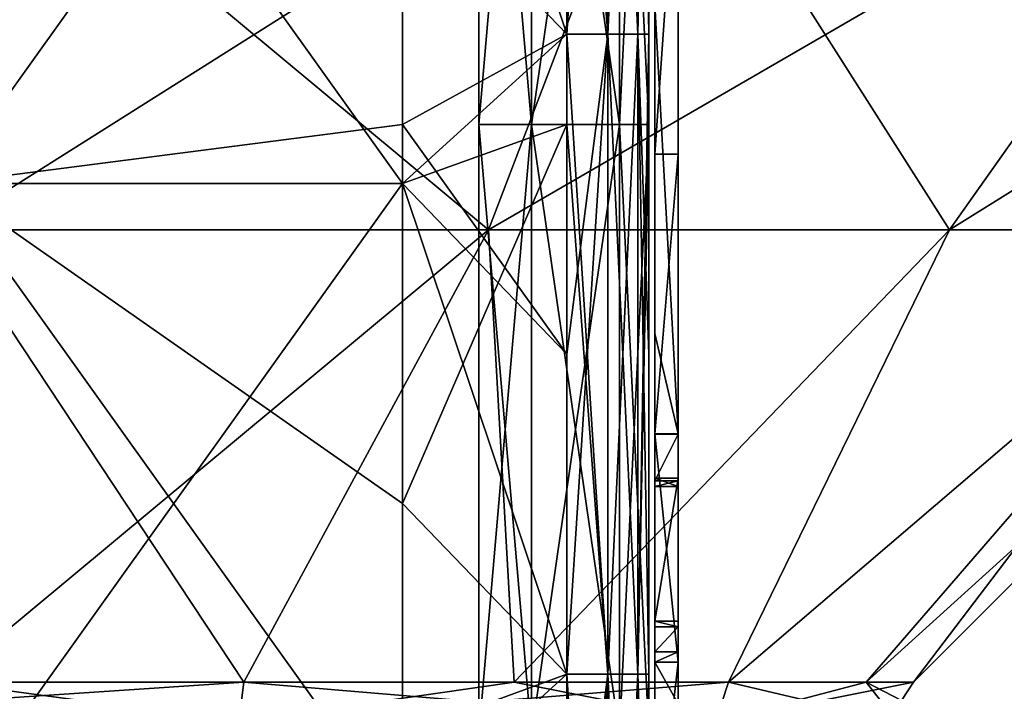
# Model space of a CAD drawing. Extents: x -226 to 210, y 0 to 1475.
# Tile 22 of 102: x 6 to 90, y 108 to 165. Entities that reach past the tile are written whole.
import ezdxf

# ---------------------------------------------------------------- set-up
doc = ezdxf.new("R2010")
doc.units = 0
doc.header["$LTSCALE"] = 60.382224
for name, color, linetype in [('19', 7, 'CONTINUOUS'), ('20', 7, 'CONTINUOUS'), ('21', 7, 'CONTINUOUS'), ('22', 7, 'CONTINUOUS'), ('23', 7, 'CONTINUOUS'), ('24', 7, 'CONTINUOUS'), ('25', 7, 'CONTINUOUS'), ('26', 7, 'CONTINUOUS'), ('27', 7, 'CONTINUOUS'), ('28', 7, 'CONTINUOUS'), ('29', 7, 'CONTINUOUS'), ('30', 7, 'CONTINUOUS'), ('31', 7, 'CONTINUOUS'), ('32', 7, 'CONTINUOUS'), ('33', 7, 'CONTINUOUS'), ('34', 7, 'CONTINUOUS'), ('35', 7, 'CONTINUOUS'), ('36', 7, 'CONTINUOUS'), ('38', 7, 'CONTINUOUS'), ('443', 7, 'CONTINUOUS'), ('446', 7, 'CONTINUOUS'), ('451', 7, 'CONTINUOUS'), ('452', 7, 'CONTINUOUS'), ('453', 7, 'CONTINUOUS'), ('457', 7, 'CONTINUOUS'), ('458', 7, 'CONTINUOUS'), ('466', 7, 'CONTINUOUS'), ('467', 7, 'CONTINUOUS'), ('468', 7, 'CONTINUOUS'), ('469', 7, 'CONTINUOUS'), ('888', 7, 'CONTINUOUS'), ('889', 7, 'CONTINUOUS'), ('890', 7, 'CONTINUOUS'), ('891', 7, 'CONTINUOUS')]:
    doc.layers.add(name, color=color, linetype=linetype)

msp = doc.modelspace()

# ---------------------------------------------------------------- linework, layer by layer
at = {"layer": '19', "color": 7, "linetype": 'CONTINUOUS'}
for points in [[(53, 207.692, -260), (39, 178.024, -260), (53, 163.485, -260), (53, 207.692, -260)], [(39, 178.024, -260), (39, 150.767, -260), (53, 163.485, -260), (39, 178.024, -260)], [(53, 163.485, -260), (39, 150.767, -260), (53, 155.769, -260), (53, 163.485, -260)], [(39, 150.767, -260), (39, 123.511, -260), (53, 155.769, -260), (39, 150.767, -260)], [(53, 155.769, -260), (39, 123.511, -260), (53, 108.972, -260), (53, 155.769, -260)], [(39, 123.511, -260), (39, 96.254, -260), (53, 108.972, -260), (39, 123.511, -260)], [(53, 108.972, -260), (39, 96.254, -260), (53, 103.846, -260), (53, 108.972, -260)]]:
    msp.add_3dface(points, dxfattribs=at)
at = {"layer": '20', "color": 7, "linetype": 'CONTINUOUS'}
for points in [[(39, 178.024, -260), (0, 205.28, -262.5), (39, 150.767, -260), (39, 178.024, -260)], [(39, 150.767, -260), (0, 205.28, -262.5), (0, 150.767, -262.5), (39, 150.767, -260)], [(39, 150.767, -260), (0, 150.767, -262.5), (39, 123.511, -260), (39, 150.767, -260)], [(39, 123.511, -260), (0, 150.767, -262.5), (39, 96.254, -260), (39, 123.511, -260)], [(39, 96.254, -260), (0, 150.767, -262.5), (0, 96.254, -262.5), (39, 96.254, -260)]]:
    msp.add_3dface(points, dxfattribs=at)
at = {"layer": '21', "color": 7, "linetype": 'CONTINUOUS'}
for points in [[(53, 217.998, -260), (53, 207.692, -260), (56.5, 163.485, -260.938), (53, 217.998, -260)], [(56.5, 217.998, -260.938), (53, 217.998, -260), (56.5, 163.485, -260.938), (56.5, 217.998, -260.938)], [(59.062, 217.998, -263.5), (56.5, 217.998, -260.938), (59.062, 163.485, -263.5), (59.062, 217.998, -263.5)], [(59.062, 163.485, -263.5), (56.5, 217.998, -260.938), (56.5, 163.485, -260.938), (59.062, 163.485, -263.5)], [(60, 190.741, -267), (59.062, 217.998, -263.5), (60, 163.485, -267), (60, 190.741, -267)], [(60, 163.485, -267), (59.062, 217.998, -263.5), (59.062, 163.485, -263.5), (60, 163.485, -267)], [(53, 207.692, -260), (53, 163.485, -260), (56.5, 163.485, -260.938), (53, 207.692, -260)], [(53, 163.485, -260), (53, 155.769, -260), (56.5, 108.972, -260.938), (53, 163.485, -260)], [(56.5, 163.485, -260.938), (53, 163.485, -260), (56.5, 108.972, -260.938), (56.5, 163.485, -260.938)], [(59.062, 163.485, -263.5), (56.5, 163.485, -260.938), (59.062, 108.972, -263.5), (59.062, 163.485, -263.5)], [(59.062, 108.972, -263.5), (56.5, 163.485, -260.938), (56.5, 108.972, -260.938), (59.062, 108.972, -263.5)], [(60, 163.485, -267), (59.062, 163.485, -263.5), (60, 136.228, -267), (60, 163.485, -267)], [(60, 136.228, -267), (59.062, 163.485, -263.5), (60, 108.972, -267), (60, 136.228, -267)], [(60, 108.972, -267), (59.062, 163.485, -263.5), (59.062, 108.972, -263.5), (60, 108.972, -267)], [(53, 155.769, -260), (53, 108.972, -260), (56.5, 108.972, -260.938), (53, 155.769, -260)], [(53, 108.972, -260), (53, 103.846, -260), (56.5, 54.459, -260.938), (53, 108.972, -260)], [(56.5, 108.972, -260.938), (53, 108.972, -260), (56.5, 54.459, -260.938), (56.5, 108.972, -260.938)], [(59.062, 108.972, -263.5), (56.5, 108.972, -260.938), (59.062, 54.459, -263.5), (59.062, 108.972, -263.5)], [(59.062, 54.459, -263.5), (56.5, 108.972, -260.938), (56.5, 54.459, -260.938), (59.062, 54.459, -263.5)], [(60, 108.972, -267), (59.062, 108.972, -263.5), (60, 81.715, -267), (60, 108.972, -267)], [(60, 81.715, -267), (59.062, 108.972, -263.5), (60, 54.459, -267), (60, 81.715, -267)], [(60, 54.459, -267), (59.062, 108.972, -263.5), (59.062, 54.459, -263.5), (60, 54.459, -267)]]:
    msp.add_3dface(points, dxfattribs=at)
at = {"layer": '22', "color": 7, "linetype": 'CONTINUOUS'}
for points in [[(60, 190.741, -267), (60, 163.485, -267), (60, 207.692, -292.5), (60, 190.741, -267)], [(60, 207.692, -292.5), (60, 163.485, -267), (60, 155.769, -292.5), (60, 207.692, -292.5)], [(60, 163.485, -267), (60, 136.228, -267), (60, 155.769, -292.5), (60, 163.485, -267)], [(60, 136.228, -267), (60, 108.972, -267), (60, 155.769, -292.5), (60, 136.228, -267)], [(60, 155.769, -292.5), (60, 108.972, -267), (60, 103.846, -292.5), (60, 155.769, -292.5)], [(60, 108.972, -267), (60, 81.715, -267), (60, 103.846, -292.5), (60, 108.972, -267)]]:
    msp.add_3dface(points, dxfattribs=at)
at = {"layer": '23', "color": 7, "linetype": 'CONTINUOUS'}
for points in [[(60, 207.692, -292.5), (60, 155.769, -292.5), (57.5, 207.692, -292.5), (60, 207.692, -292.5)], [(57.5, 207.692, -292.5), (60, 155.769, -292.5), (57.5, 155.769, -292.5), (57.5, 207.692, -292.5)], [(60, 155.769, -292.5), (60, 103.846, -292.5), (57.5, 155.769, -292.5), (60, 155.769, -292.5)], [(57.5, 155.769, -292.5), (60, 103.846, -292.5), (57.5, 103.846, -292.5), (57.5, 155.769, -292.5)]]:
    msp.add_3dface(points, dxfattribs=at)
at = {"layer": '24', "color": 7, "linetype": 'CONTINUOUS'}
for points in [[(57.5, 207.692, -292.5), (57.5, 155.769, -292.5), (57.5, 207.692, -285), (57.5, 207.692, -292.5)], [(57.5, 207.692, -285), (57.5, 155.769, -292.5), (57.5, 155.769, -285), (57.5, 207.692, -285)], [(57.5, 155.769, -292.5), (57.5, 103.846, -292.5), (57.5, 155.769, -285), (57.5, 155.769, -292.5)], [(57.5, 155.769, -285), (57.5, 103.846, -292.5), (57.5, 103.846, -285), (57.5, 155.769, -285)]]:
    msp.add_3dface(points, dxfattribs=at)
at = {"layer": '25', "color": 7, "linetype": 'CONTINUOUS'}
for points in [[(57.5, 207.692, -285), (57.5, 155.769, -285), (50, 207.692, -285), (57.5, 207.692, -285)], [(50, 207.692, -285), (57.5, 155.769, -285), (50, 155.769, -285), (50, 207.692, -285)], [(57.5, 155.769, -285), (57.5, 103.846, -285), (50, 155.769, -285), (57.5, 155.769, -285)], [(50, 155.769, -285), (57.5, 103.846, -285), (50, 103.846, -285), (50, 155.769, -285)]]:
    msp.add_3dface(points, dxfattribs=at)
at = {"layer": '26', "color": 7, "linetype": 'CONTINUOUS'}
for points in [[(50, 207.692, -285), (50, 155.769, -285), (50, 207.692, -295), (50, 207.692, -285)], [(50, 207.692, -295), (50, 155.769, -285), (50, 155.769, -295), (50, 207.692, -295)], [(50, 155.769, -285), (50, 103.846, -285), (50, 155.769, -295), (50, 155.769, -285)], [(50, 155.769, -295), (50, 103.846, -285), (50, 103.846, -295), (50, 155.769, -295)]]:
    msp.add_3dface(points, dxfattribs=at)
at = {"layer": '27', "color": 7, "linetype": 'CONTINUOUS'}
for points in [[(50, 207.692, -295), (50, 155.769, -295), (45.5, 207.692, -295), (50, 207.692, -295)], [(45.5, 207.692, -295), (50, 155.769, -295), (45.5, 155.769, -295), (45.5, 207.692, -295)], [(50, 155.769, -295), (50, 103.846, -295), (45.5, 155.769, -295), (50, 155.769, -295)], [(45.5, 155.769, -295), (50, 103.846, -295), (45.5, 103.846, -295), (45.5, 155.769, -295)]]:
    msp.add_3dface(points, dxfattribs=at)
at = {"layer": '28', "color": 7, "linetype": 'CONTINUOUS'}
for points in [[(45.5, 207.692, -295), (45.5, 155.769, -295), (45.5, 207.692, -305), (45.5, 207.692, -295)], [(45.5, 207.692, -305), (45.5, 155.769, -295), (45.5, 155.769, -305), (45.5, 207.692, -305)], [(45.5, 155.769, -295), (45.5, 103.846, -295), (45.5, 155.769, -305), (45.5, 155.769, -295)], [(45.5, 155.769, -305), (45.5, 103.846, -295), (45.5, 103.846, -305), (45.5, 155.769, -305)]]:
    msp.add_3dface(points, dxfattribs=at)
at = {"layer": '29', "color": 7, "linetype": 'CONTINUOUS'}
for points in [[(45.5, 207.692, -305), (45.5, 155.769, -305), (50, 207.692, -305), (45.5, 207.692, -305)], [(50, 207.692, -305), (45.5, 155.769, -305), (50, 155.769, -305), (50, 207.692, -305)], [(45.5, 155.769, -305), (45.5, 103.846, -305), (50, 155.769, -305), (45.5, 155.769, -305)], [(50, 155.769, -305), (45.5, 103.846, -305), (50, 103.846, -305), (50, 155.769, -305)]]:
    msp.add_3dface(points, dxfattribs=at)
at = {"layer": '30', "color": 7, "linetype": 'CONTINUOUS'}
for points in [[(50, 207.692, -305), (50, 155.769, -305), (50, 207.692, -315), (50, 207.692, -305)], [(50, 207.692, -315), (50, 155.769, -305), (50, 155.769, -315), (50, 207.692, -315)], [(50, 155.769, -305), (50, 103.846, -305), (50, 155.769, -315), (50, 155.769, -305)], [(50, 155.769, -315), (50, 103.846, -305), (50, 103.846, -315), (50, 155.769, -315)]]:
    msp.add_3dface(points, dxfattribs=at)
at = {"layer": '31', "color": 7, "linetype": 'CONTINUOUS'}
for points in [[(50, 207.692, -315), (50, 155.769, -315), (57.5, 207.692, -315), (50, 207.692, -315)], [(57.5, 207.692, -315), (50, 155.769, -315), (57.5, 155.769, -315), (57.5, 207.692, -315)], [(50, 155.769, -315), (50, 103.846, -315), (57.5, 155.769, -315), (50, 155.769, -315)], [(57.5, 155.769, -315), (50, 103.846, -315), (57.5, 103.846, -315), (57.5, 155.769, -315)]]:
    msp.add_3dface(points, dxfattribs=at)
at = {"layer": '32', "color": 7, "linetype": 'CONTINUOUS'}
for points in [[(57.5, 207.692, -315), (57.5, 155.769, -315), (57.5, 207.692, -307.5), (57.5, 207.692, -315)], [(57.5, 207.692, -307.5), (57.5, 155.769, -315), (57.5, 155.769, -307.5), (57.5, 207.692, -307.5)], [(57.5, 155.769, -315), (57.5, 103.846, -315), (57.5, 155.769, -307.5), (57.5, 155.769, -315)], [(57.5, 155.769, -307.5), (57.5, 103.846, -315), (57.5, 103.846, -307.5), (57.5, 155.769, -307.5)]]:
    msp.add_3dface(points, dxfattribs=at)
at = {"layer": '33', "color": 7, "linetype": 'CONTINUOUS'}
for points in [[(57.5, 207.692, -307.5), (57.5, 155.769, -307.5), (60, 207.692, -307.5), (57.5, 207.692, -307.5)], [(60, 207.692, -307.5), (57.5, 155.769, -307.5), (60, 155.769, -307.5), (60, 207.692, -307.5)], [(57.5, 155.769, -307.5), (57.5, 103.846, -307.5), (60, 155.769, -307.5), (57.5, 155.769, -307.5)], [(60, 155.769, -307.5), (57.5, 103.846, -307.5), (60, 103.846, -307.5), (60, 155.769, -307.5)]]:
    msp.add_3dface(points, dxfattribs=at)
at = {"layer": '34', "color": 7, "linetype": 'CONTINUOUS'}
for points in [[(60, 207.692, -307.5), (60, 155.769, -307.5), (60, 207.692, -333), (60, 207.692, -307.5)], [(60, 207.692, -333), (60, 155.769, -307.5), (60, 163.485, -333), (60, 207.692, -333)], [(60, 163.485, -333), (60, 155.769, -307.5), (60, 155.769, -333), (60, 163.485, -333)], [(60, 155.769, -307.5), (60, 103.846, -307.5), (60, 155.769, -333), (60, 155.769, -307.5)], [(60, 155.769, -333), (60, 103.846, -307.5), (60, 108.972, -333), (60, 155.769, -333)], [(60, 108.972, -333), (60, 103.846, -307.5), (60, 103.846, -333), (60, 108.972, -333)]]:
    msp.add_3dface(points, dxfattribs=at)
at = {"layer": '35', "color": 7, "linetype": 'CONTINUOUS'}
for points in [[(53, 190.741, -340), (56.5, 217.998, -339.062), (53, 163.485, -340), (53, 190.741, -340)], [(53, 163.485, -340), (56.5, 217.998, -339.062), (56.5, 163.485, -339.062), (53, 163.485, -340)], [(56.5, 217.998, -339.062), (59.062, 217.998, -336.5), (56.5, 163.485, -339.062), (56.5, 217.998, -339.062)], [(56.5, 163.485, -339.062), (59.062, 217.998, -336.5), (59.062, 163.485, -336.5), (56.5, 163.485, -339.062)], [(60, 217.998, -333), (60, 207.692, -333), (59.062, 163.485, -336.5), (60, 217.998, -333)], [(59.062, 217.998, -336.5), (60, 217.998, -333), (59.062, 163.485, -336.5), (59.062, 217.998, -336.5)], [(60, 207.692, -333), (60, 163.485, -333), (59.062, 163.485, -336.5), (60, 207.692, -333)], [(53, 163.485, -340), (56.5, 163.485, -339.062), (53, 136.228, -340), (53, 163.485, -340)], [(53, 136.228, -340), (56.5, 163.485, -339.062), (53, 108.972, -340), (53, 136.228, -340)], [(53, 108.972, -340), (56.5, 163.485, -339.062), (56.5, 108.972, -339.062), (53, 108.972, -340)], [(56.5, 163.485, -339.062), (59.062, 163.485, -336.5), (56.5, 108.972, -339.062), (56.5, 163.485, -339.062)], [(56.5, 108.972, -339.062), (59.062, 163.485, -336.5), (59.062, 108.972, -336.5), (56.5, 108.972, -339.062)], [(60, 163.485, -333), (60, 155.769, -333), (59.062, 108.972, -336.5), (60, 163.485, -333)], [(59.062, 163.485, -336.5), (60, 163.485, -333), (59.062, 108.972, -336.5), (59.062, 163.485, -336.5)], [(60, 155.769, -333), (60, 108.972, -333), (59.062, 108.972, -336.5), (60, 155.769, -333)], [(53, 108.972, -340), (56.5, 108.972, -339.062), (53, 81.715, -340), (53, 108.972, -340)], [(53, 81.715, -340), (56.5, 108.972, -339.062), (53, 54.459, -340), (53, 81.715, -340)], [(53, 54.459, -340), (56.5, 108.972, -339.062), (56.5, 54.459, -339.062), (53, 54.459, -340)], [(56.5, 108.972, -339.062), (59.062, 108.972, -336.5), (56.5, 54.459, -339.062), (56.5, 108.972, -339.062)], [(56.5, 54.459, -339.062), (59.062, 108.972, -336.5), (59.062, 54.459, -336.5), (56.5, 54.459, -339.062)], [(60, 108.972, -333), (60, 103.846, -333), (59.062, 54.459, -336.5), (60, 108.972, -333)], [(59.062, 108.972, -336.5), (60, 108.972, -333), (59.062, 54.459, -336.5), (59.062, 108.972, -336.5)]]:
    msp.add_3dface(points, dxfattribs=at)
at = {"layer": '36', "color": 7, "linetype": 'CONTINUOUS'}
for points in [[(53, 190.741, -340), (53, 163.485, -340), (39, 205.28, -340), (53, 190.741, -340)], [(39, 205.28, -340), (53, 163.485, -340), (39, 155.769, -340), (39, 205.28, -340)], [(53, 163.485, -340), (53, 136.228, -340), (39, 155.769, -340), (53, 163.485, -340)], [(39, 155.769, -340), (53, 136.228, -340), (39, 150.767, -340), (39, 155.769, -340)], [(53, 136.228, -340), (53, 108.972, -340), (39, 150.767, -340), (53, 136.228, -340)], [(39, 150.767, -340), (53, 108.972, -340), (39, 103.846, -340), (39, 150.767, -340)], [(53, 108.972, -340), (53, 81.715, -340), (39, 103.846, -340), (53, 108.972, -340)]]:
    msp.add_3dface(points, dxfattribs=at)
at = {"layer": '38', "color": 7, "linetype": 'CONTINUOUS'}
for points in [[(39, 205.28, -340), (39, 155.769, -340), (0, 150.767, -337.5), (39, 205.28, -340)], [(0, 205.28, -337.5), (39, 205.28, -340), (0, 150.767, -337.5), (0, 205.28, -337.5)], [(39, 155.769, -340), (39, 150.767, -340), (0, 150.767, -337.5), (39, 155.769, -340)], [(39, 150.767, -340), (39, 103.846, -340), (0, 96.254, -337.5), (39, 150.767, -340)], [(0, 150.767, -337.5), (39, 150.767, -340), (0, 96.254, -337.5), (0, 150.767, -337.5)]]:
    msp.add_3dface(points, dxfattribs=at)
at = {"layer": '443', "color": 7, "linetype": 'CONTINUOUS'}
for points in [[(62.5, 183.146, -147.426), (62.5, 129.459, -191.182), (62.5, 184.024, -147.264), (62.5, 183.146, -147.426)], [(62.5, 184.024, -147.264), (62.5, 129.459, -191.182), (62.5, 183.972, -197.26), (62.5, 184.024, -147.264)], [(62.5, 129.459, -191.182), (62.5, 129.459, -243.091), (62.5, 183.972, -197.26), (62.5, 129.459, -191.182)], [(62.5, 129.459, -243.091), (62.5, 129.459, -295), (62.5, 183.972, -247.396), (62.5, 129.459, -243.091)], [(62.5, 183.972, -197.26), (62.5, 129.459, -243.091), (62.5, 183.972, -247.396), (62.5, 183.972, -197.26)], [(62.5, 183.972, -247.396), (62.5, 129.459, -295), (62.5, 166, -295), (62.5, 183.972, -247.396)], [(62.5, 181.758, -146.78), (62.5, 129.459, -191.182), (62.5, 183.146, -147.426), (62.5, 181.758, -146.78)], [(62.5, 129.459, -139.273), (62.5, 129.459, -191.182), (62.5, 181.758, -146.78), (62.5, 129.459, -139.273)], [(62.5, 153.254, -115.033), (62.5, 129.459, -139.273), (62.5, 181.758, -146.78), (62.5, 153.254, -115.033)], [(62.5, 129.416, -87.401), (62.5, 129.459, -139.273), (62.5, 153.254, -115.033), (62.5, 129.416, -87.401)], [(62.5, 129.459, -139.273), (62.5, 129.416, -87.401), (62.5, 110, -121), (62.5, 129.459, -139.273)], [(62.5, 129.459, -191.182), (62.5, 129.459, -139.273), (62.5, 110, -175), (62.5, 129.459, -191.182)], [(62.5, 110, -175), (62.5, 129.459, -139.273), (62.5, 110, -121), (62.5, 110, -175)], [(62.5, 129.459, -243.091), (62.5, 129.459, -191.182), (62.5, 92.5, -214.5), (62.5, 129.459, -243.091)], [(62.5, 92.5, -214.5), (62.5, 129.459, -191.182), (62.5, 110, -175), (62.5, 92.5, -214.5)], [(62.5, 129.459, -295), (62.5, 129.459, -243.091), (62.5, 110, -295), (62.5, 129.459, -295)], [(62.5, 110, -295), (62.5, 129.459, -243.091), (62.5, 90.026, -293), (62.5, 110, -295)], [(62.5, 75, -254), (62.5, 129.459, -243.091), (62.5, 92.5, -214.5), (62.5, 75, -254)], [(62.5, 129.459, -243.091), (62.5, 75, -254), (62.5, 90.026, -293), (62.5, 129.459, -243.091)], [(62.5, 129.416, -87.401), (62.5, 125.434, -82.684), (62.5, 110, -121), (62.5, 129.416, -87.401)], [(62.5, 113.5, -64), (62.5, 110, -67), (62.5, 125.675, -79.867), (62.5, 113.5, -64)], [(62.5, 125.675, -79.867), (62.5, 110, -67), (62.5, 124.971, -81.226), (62.5, 125.675, -79.867)], [(62.5, 125.434, -82.684), (62.5, 124.971, -81.226), (62.5, 110, -121), (62.5, 125.434, -82.684)], [(62.5, 124.971, -81.226), (62.5, 110, -67), (62.5, 110, -121), (62.5, 124.971, -81.226)], [(62.5, 110.879, -64.879), (62.5, 110, -67), (62.5, 113.5, -64), (62.5, 110.879, -64.879)], [(62.5, 113, -64), (62.5, 110.879, -64.879), (62.5, 113.5, -64), (62.5, 113, -64)], [(62.5, 106.464, -296.464), (62.5, 110, -295), (62.5, 94.533, -297.5), (62.5, 106.464, -296.464)], [(62.5, 94.533, -297.5), (62.5, 110, -295), (62.5, 90.026, -293), (62.5, 94.533, -297.5)]]:
    msp.add_3dface(points, dxfattribs=at)
at = {"layer": '446', "color": 7, "linetype": 'CONTINUOUS'}
for points in [[(60.5, 166, -295), (60.5, 129.459, -243.091), (60.5, 183.972, -247.392), (60.5, 166, -295)], [(60.5, 129.459, -243.091), (60.5, 129.459, -191.182), (60.5, 183.972, -197.258), (60.5, 129.459, -243.091)], [(60.5, 183.972, -247.392), (60.5, 129.459, -243.091), (60.5, 183.972, -197.258), (60.5, 183.972, -247.392)], [(60.5, 183.972, -197.258), (60.5, 129.459, -191.182), (60.5, 183.147, -147.426), (60.5, 183.972, -197.258)], [(60.5, 129.459, -191.182), (60.5, 129.459, -139.273), (60.5, 183.147, -147.426), (60.5, 129.459, -191.182)], [(60.5, 183.147, -147.426), (60.5, 129.459, -139.273), (60.5, 181.758, -146.78), (60.5, 183.147, -147.426)], [(60.5, 181.758, -146.78), (60.5, 129.459, -139.273), (60.5, 153.254, -115.033), (60.5, 181.758, -146.78)], [(60.5, 166, -295), (60.5, 138, -295), (60.5, 129.459, -243.091), (60.5, 166, -295)], [(60.5, 129.459, -139.273), (60.5, 129.416, -87.401), (60.5, 153.254, -115.033), (60.5, 129.459, -139.273)], [(60.5, 138, -295), (60.5, 129.459, -295), (60.5, 129.459, -243.091), (60.5, 138, -295)], [(60.5, 110, -175), (60.5, 110, -121), (60.5, 129.459, -139.273), (60.5, 110, -175)], [(60.5, 92.5, -214.5), (60.5, 110, -175), (60.5, 129.459, -191.182), (60.5, 92.5, -214.5)], [(60.5, 129.459, -191.182), (60.5, 110, -175), (60.5, 129.459, -139.273), (60.5, 129.459, -191.182)], [(60.5, 129.459, -139.273), (60.5, 110, -121), (60.5, 129.416, -87.401), (60.5, 129.459, -139.273)], [(60.5, 75, -254), (60.5, 92.5, -214.5), (60.5, 129.459, -243.091), (60.5, 75, -254)], [(60.5, 129.459, -295), (60.5, 75, -254), (60.5, 129.459, -243.091), (60.5, 129.459, -295)], [(60.5, 75, -254), (60.5, 129.459, -295), (60.5, 90.039, -293), (60.5, 75, -254)], [(60.5, 129.459, -243.091), (60.5, 92.5, -214.5), (60.5, 129.459, -191.182), (60.5, 129.459, -243.091)], [(60.5, 129.459, -295), (60.5, 110, -295), (60.5, 90.039, -293), (60.5, 129.459, -295)], [(60.5, 110, -121), (60.5, 110, -67), (60.5, 129.416, -87.401), (60.5, 110, -121)], [(60.5, 129.416, -87.401), (60.5, 110, -67), (60.5, 125.434, -82.684), (60.5, 129.416, -87.401)], [(60.5, 110, -67), (60.5, 110.879, -64.879), (60.5, 125.675, -79.867), (60.5, 110, -67)], [(60.5, 124.971, -81.226), (60.5, 110, -67), (60.5, 125.675, -79.867), (60.5, 124.971, -81.226)], [(60.5, 110.879, -64.879), (60.5, 113, -64), (60.5, 125.675, -79.867), (60.5, 110.879, -64.879)], [(60.5, 125.675, -79.867), (60.5, 113, -64), (60.5, 113.5, -64), (60.5, 125.675, -79.867)], [(60.5, 125.434, -82.684), (60.5, 110, -67), (60.5, 124.971, -81.226), (60.5, 125.434, -82.684)], [(60.5, 110, -295), (60.5, 106.464, -296.464), (60.5, 90.039, -293), (60.5, 110, -295)]]:
    msp.add_3dface(points, dxfattribs=at)
at = {"layer": '451', "color": 7, "linetype": 'CONTINUOUS'}
for points in [[(62.5, 110.879, -64.879), (62.5, 113, -64), (60.5, 110.879, -64.879), (62.5, 110.879, -64.879)], [(60.5, 110.879, -64.879), (62.5, 113, -64), (60.5, 113, -64), (60.5, 110.879, -64.879)], [(62.5, 110, -67), (62.5, 110.879, -64.879), (60.5, 110, -67), (62.5, 110, -67)], [(60.5, 110, -67), (62.5, 110.879, -64.879), (60.5, 110.879, -64.879), (60.5, 110, -67)]]:
    msp.add_3dface(points, dxfattribs=at)
at = {"layer": '452', "color": 7, "linetype": 'CONTINUOUS'}
for points in [[(62.5, 110, -121), (62.5, 110, -67), (60.5, 110, -121), (62.5, 110, -121)], [(62.5, 110, -67), (60.5, 110, -67), (60.5, 110, -121), (62.5, 110, -67)], [(62.5, 110, -175), (62.5, 110, -121), (60.5, 110, -175), (62.5, 110, -175)], [(60.5, 110, -175), (62.5, 110, -121), (60.5, 110, -121), (60.5, 110, -175)]]:
    msp.add_3dface(points, dxfattribs=at)
at = {"layer": '453', "color": 7, "linetype": 'CONTINUOUS'}
for points in [[(62.5, 92.5, -214.5), (62.5, 110, -175), (60.5, 92.5, -214.5), (62.5, 92.5, -214.5)], [(62.5, 110, -175), (60.5, 110, -175), (60.5, 92.5, -214.5), (62.5, 110, -175)]]:
    msp.add_3dface(points, dxfattribs=at)
at = {"layer": '457', "color": 7, "linetype": 'CONTINUOUS'}
for points in [[(62.5, 110, -295), (62.5, 106.464, -296.464), (60.5, 110, -295), (62.5, 110, -295)], [(60.5, 110, -295), (62.5, 106.464, -296.464), (60.5, 106.464, -296.464), (60.5, 110, -295)]]:
    msp.add_3dface(points, dxfattribs=at)
at = {"layer": '458', "color": 7, "linetype": 'CONTINUOUS'}
for points in [[(62.5, 166, -295), (62.5, 129.459, -295), (60.5, 166, -295), (62.5, 166, -295)], [(60.5, 166, -295), (62.5, 129.459, -295), (60.5, 138, -295), (60.5, 166, -295)], [(60.5, 138, -295), (62.5, 129.459, -295), (60.5, 129.459, -295), (60.5, 138, -295)], [(62.5, 129.459, -295), (62.5, 110, -295), (60.5, 129.459, -295), (62.5, 129.459, -295)], [(62.5, 110, -295), (60.5, 110, -295), (60.5, 129.459, -295), (62.5, 110, -295)]]:
    msp.add_3dface(points, dxfattribs=at)
at = {"layer": '466', "color": 7, "linetype": 'CONTINUOUS'}
for points in [[(62.5, 113, -64), (62.5, 113.5, -64), (60.5, 113.5, -64), (62.5, 113, -64)], [(60.5, 113, -64), (62.5, 113, -64), (60.5, 113.5, -64), (60.5, 113, -64)]]:
    msp.add_3dface(points, dxfattribs=at)
at = {"layer": '467', "color": 7, "linetype": 'CONTINUOUS'}
for points in [[(62.5, 113.5, -64), (62.5, 125.675, -79.867), (60.5, 113.5, -64), (62.5, 113.5, -64)], [(62.5, 125.675, -79.867), (60.5, 125.675, -79.867), (60.5, 113.5, -64), (62.5, 125.675, -79.867)]]:
    msp.add_3dface(points, dxfattribs=at)
at = {"layer": '468', "color": 7, "linetype": 'CONTINUOUS'}
for points in [[(62.5, 125.675, -79.867), (62.5, 124.971, -81.226), (60.5, 125.675, -79.867), (62.5, 125.675, -79.867)], [(62.5, 124.971, -81.226), (60.5, 124.971, -81.226), (60.5, 125.675, -79.867), (62.5, 124.971, -81.226)], [(62.5, 124.971, -81.226), (62.5, 125.434, -82.684), (60.5, 124.971, -81.226), (62.5, 124.971, -81.226)], [(62.5, 125.434, -82.684), (60.5, 125.434, -82.684), (60.5, 124.971, -81.226), (62.5, 125.434, -82.684)]]:
    msp.add_3dface(points, dxfattribs=at)
at = {"layer": '469', "color": 7, "linetype": 'CONTINUOUS'}
for points in [[(62.5, 153.254, -115.033), (62.5, 181.758, -146.78), (60.5, 153.254, -115.033), (62.5, 153.254, -115.033)], [(62.5, 181.758, -146.78), (60.5, 181.758, -146.78), (60.5, 153.254, -115.033), (62.5, 181.758, -146.78)], [(62.5, 129.416, -87.401), (62.5, 153.254, -115.033), (60.5, 129.416, -87.401), (62.5, 129.416, -87.401)], [(60.5, 129.416, -87.401), (62.5, 153.254, -115.033), (60.5, 153.254, -115.033), (60.5, 129.416, -87.401)], [(62.5, 125.434, -82.684), (62.5, 129.416, -87.401), (60.5, 125.434, -82.684), (62.5, 125.434, -82.684)], [(62.5, 129.416, -87.401), (60.5, 129.416, -87.401), (60.5, 125.434, -82.684), (62.5, 129.416, -87.401)]]:
    msp.add_3dface(points, dxfattribs=at)
at = {"layer": '888', "color": 7, "linetype": 'CONTINUOUS'}
for points in [[(61.075, 185.35, 147.447), (0, 185.35, 159.596), (46.324, 146.804, 111.835), (61.075, 185.35, 147.447)], [(46.324, 146.804, 111.835), (0, 185.35, 159.596), (0, 146.804, 121.049), (46.324, 146.804, 111.835)], [(85.595, 146.804, 85.595), (61.075, 185.35, 147.447), (46.324, 146.804, 111.835), (85.595, 146.804, 85.595)], [(112.851, 185.35, 112.851), (61.075, 185.35, 147.447), (85.595, 146.804, 85.595), (112.851, 185.35, 112.851)], [(111.835, 146.804, 46.324), (112.851, 185.35, 112.851), (85.595, 146.804, 85.595), (111.835, 146.804, 46.324)], [(46.324, 146.804, 111.835), (0, 146.804, 121.049), (25.507, 108.296, 78.501), (46.324, 146.804, 111.835)], [(25.507, 108.296, 78.501), (0, 146.804, 121.049), (0, 108.296, 82.541), (25.507, 108.296, 78.501)], [(48.517, 108.296, 66.777), (46.324, 146.804, 111.835), (25.507, 108.296, 78.501), (48.517, 108.296, 66.777)], [(85.595, 146.804, 85.595), (46.324, 146.804, 111.835), (48.517, 108.296, 66.777), (85.595, 146.804, 85.595)], [(66.777, 108.296, 48.517), (85.595, 146.804, 85.595), (48.517, 108.296, 66.777), (66.777, 108.296, 48.517)], [(111.835, 146.804, 46.324), (85.595, 146.804, 85.595), (66.777, 108.296, 48.517), (111.835, 146.804, 46.324)], [(78.501, 108.296, 25.507), (111.835, 146.804, 46.324), (66.777, 108.296, 48.517), (78.501, 108.296, 25.507)], [(82.541, 108.296), (111.835, 146.804, 46.324), (78.501, 108.296, 25.507), (82.541, 108.296)], [(121.049, 146.804), (111.835, 146.804, 46.324), (82.541, 108.296), (121.049, 146.804)]]:
    msp.add_3dface(points, dxfattribs=at)
at = {"layer": '889', "color": 7, "linetype": 'CONTINUOUS'}
for points in [[(0, 185.35, -159.596), (61.075, 185.35, -147.447), (0, 146.804, -121.049), (0, 185.35, -159.596)], [(0, 146.804, -121.049), (61.075, 185.35, -147.447), (46.324, 146.804, -111.835), (0, 146.804, -121.049)], [(61.075, 185.35, -147.447), (112.851, 185.35, -112.851), (46.324, 146.804, -111.835), (61.075, 185.35, -147.447)], [(46.324, 146.804, -111.835), (112.851, 185.35, -112.851), (85.595, 146.804, -85.595), (46.324, 146.804, -111.835)], [(112.851, 185.35, -112.851), (147.447, 185.35, -61.075), (85.595, 146.804, -85.595), (112.851, 185.35, -112.851)], [(85.595, 146.804, -85.595), (147.447, 185.35, -61.075), (111.835, 146.804, -46.324), (85.595, 146.804, -85.595)], [(0, 146.804, -121.049), (46.324, 146.804, -111.835), (0, 108.296, -82.541), (0, 146.804, -121.049)], [(0, 108.296, -82.541), (46.324, 146.804, -111.835), (25.507, 108.296, -78.501), (0, 108.296, -82.541)], [(25.507, 108.296, -78.501), (46.324, 146.804, -111.835), (48.517, 108.296, -66.777), (25.507, 108.296, -78.501)], [(46.324, 146.804, -111.835), (85.595, 146.804, -85.595), (48.517, 108.296, -66.777), (46.324, 146.804, -111.835)], [(48.517, 108.296, -66.777), (85.595, 146.804, -85.595), (66.777, 108.296, -48.517), (48.517, 108.296, -66.777)], [(85.595, 146.804, -85.595), (111.835, 146.804, -46.324), (66.777, 108.296, -48.517), (85.595, 146.804, -85.595)], [(66.777, 108.296, -48.517), (111.835, 146.804, -46.324), (78.501, 108.296, -25.507), (66.777, 108.296, -48.517)], [(121.049, 146.804), (82.541, 108.296), (78.501, 108.296, -25.507), (121.049, 146.804)], [(111.835, 146.804, -46.324), (121.049, 146.804), (78.501, 108.296, -25.507), (111.835, 146.804, -46.324)]]:
    msp.add_3dface(points, dxfattribs=at)
at = {"layer": '890', "color": 7, "linetype": 'CONTINUOUS'}
for points in [[(0, 108.296, -82.541), (25.507, 108.296, -78.501), (-25.077, 104.937, -77.178), (0, 108.296, -82.541)], [(-25.077, 104.937, -77.178), (25.507, 108.296, -78.501), (25.077, 104.937, -77.178), (-25.077, 104.937, -77.178)], [(25.507, 108.296, -78.501), (48.517, 108.296, -66.777), (25.077, 104.937, -77.178), (25.507, 108.296, -78.501)], [(48.517, 108.296, -66.777), (66.777, 108.296, -48.517), (25.077, 104.937, -77.178), (48.517, 108.296, -66.777)], [(25.077, 104.937, -77.178), (66.777, 108.296, -48.517), (65.652, 104.937, -47.699), (25.077, 104.937, -77.178)], [(78.501, 108.296, -25.507), (82.541, 108.296), (65.652, 104.937, -47.699), (78.501, 108.296, -25.507)], [(65.652, 104.937, -47.699), (82.541, 108.296), (81.512, 106.755), (65.652, 104.937, -47.699)], [(66.777, 108.296, -48.517), (78.501, 108.296, -25.507), (65.652, 104.937, -47.699), (66.777, 108.296, -48.517)]]:
    msp.add_3dface(points, dxfattribs=at)
at = {"layer": '891', "color": 7, "linetype": 'CONTINUOUS'}
for points in [[(0, 108.296, 82.541), (-25.507, 108.296, 78.501), (25.077, 104.937, 77.178), (0, 108.296, 82.541)], [(25.077, 104.937, 77.178), (-25.507, 108.296, 78.501), (-25.077, 104.937, 77.178), (25.077, 104.937, 77.178)], [(25.507, 108.296, 78.501), (0, 108.296, 82.541), (25.077, 104.937, 77.178), (25.507, 108.296, 78.501)], [(65.652, 104.937, 47.699), (25.507, 108.296, 78.501), (25.077, 104.937, 77.178), (65.652, 104.937, 47.699)], [(48.517, 108.296, 66.777), (25.507, 108.296, 78.501), (65.652, 104.937, 47.699), (48.517, 108.296, 66.777)], [(66.777, 108.296, 48.517), (48.517, 108.296, 66.777), (65.652, 104.937, 47.699), (66.777, 108.296, 48.517)], [(81.15, 104.937), (66.777, 108.296, 48.517), (65.652, 104.937, 47.699), (81.15, 104.937)], [(78.501, 108.296, 25.507), (66.777, 108.296, 48.517), (81.15, 104.937), (78.501, 108.296, 25.507)], [(82.541, 108.296), (78.501, 108.296, 25.507), (81.512, 106.755), (82.541, 108.296)], [(78.501, 108.296, 25.507), (81.15, 104.937), (81.512, 106.755), (78.501, 108.296, 25.507)]]:
    msp.add_3dface(points, dxfattribs=at)

doc.saveas('drawing.dxf')
